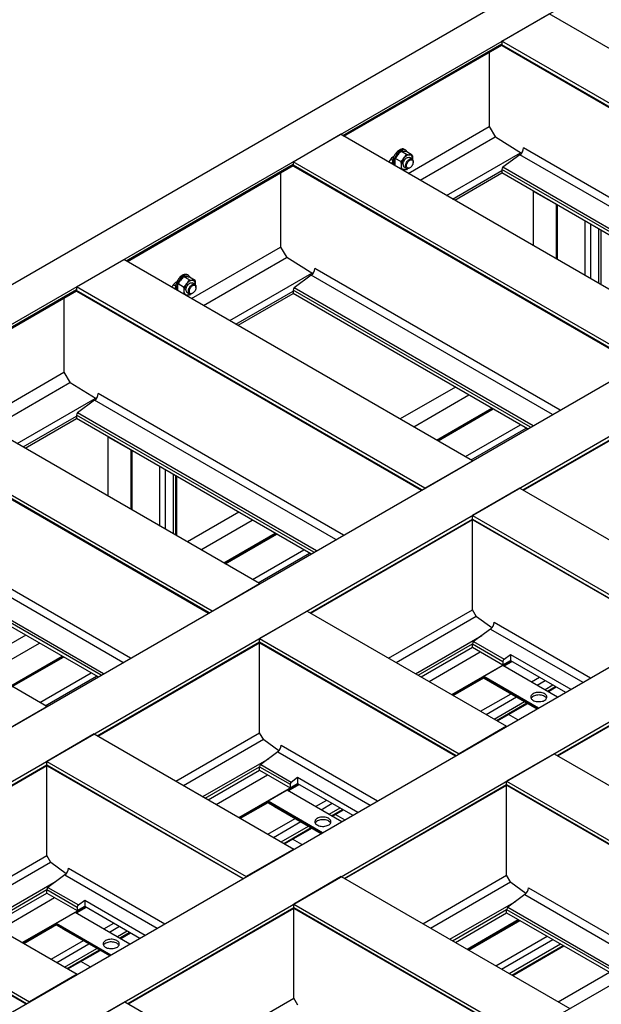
# Model space of a CAD drawing. Header units: millimetres. Extents: x 0 to 25230, y 0 to 17820.
# Tile 71 of 244: x 6201 to 7283, y 12270 to 14102. Entities that reach past the tile are written whole.
import ezdxf

# ---------------------------------------------------------------- set-up
doc = ezdxf.new("R2010")
doc.units = ezdxf.units.MM
doc.linetypes.add('SLD-Sólida', pattern=[0])
doc.layers.add('REFERÊNCIAS', color=9, linetype='SLD-Sólida')

msp = doc.modelspace()

# ---------------------------------------------------------------- linework, layer by layer
at = {"layer": 'REFERÊNCIAS', "linetype": 'SLD-Sólida', "lineweight": 25, "ltscale": 30}
for p, q in [((8167.9, 14752.7), (3614.1, 12123.9)), ((3677.8, 12087.2), (8231.5, 14716)), ((4326, 11712.9), (8879.8, 14341.8)), ((4414.4, 11661.9), (8968.2, 14290.7)), ((7097.7, 14061.4), (7186.1, 14112.5)), ((7834.3, 13738.2), (7186.1, 14112.5)), ((4785.6, 11447.6), (9339.4, 14076.4)), ((6801.8, 13886.1), (7097.7, 14056.9)), ((6804.1, 13884.7), (7097.8, 14054.3)), ((7097.7, 14061.4), (7097.7, 14055)), ((7745.9, 13687.2), (7097.7, 14061.4)), ((7740.4, 13684), (7097.7, 14055)), ((7098.4, 14053.4), (7739.3, 13683.4)), ((7074.4, 14040.8), (7074.4, 13902.7)), ((4874, 11396.6), (9427.8, 14025.4)), ((6923.7, 13815.7), (7074.4, 13902.7)), ((7074.4, 13902.7), (7085.7, 13883.1)), ((6709.5, 13837.3), (6797.9, 13888.4)), ((7446.1, 13514.1), (6797.9, 13888.4)), ((6945.9, 13802.9), (7085.5, 13883.5)), ((7134.2, 13853), (7085.7, 13883.1)), ((7594.2, 13599.6), (7138.1, 13863)), ((6897, 13847.1), (6894.8, 13845.9)), ((6909.9, 13837.7), (6899.5, 13843.7)), ((6920.5, 13850.9), (6910.1, 13856.9)), ((6918.9, 13859), (6916.8, 13860.2)), ((6931.1, 13849.9), (6920.7, 13855.9)), ((6930.7, 13842.4), (6926, 13845.1)), ((6995, 13774.5), (7132.6, 13854)), ((7131.5, 13850.4), (7099.8, 13827.1)), ((7580.1, 13591.5), (7131.5, 13850.4)), ((6398.7, 13653.4), (6709.5, 13832.8)), ((6401.1, 13652.1), (6709.6, 13830.2)), ((6709.5, 13837.3), (6709.5, 13830.9)), ((7357.7, 13463.1), (6709.5, 13837.3)), ((7352.2, 13459.9), (6709.5, 13830.9)), ((6710.2, 13829.2), (7351.1, 13459.3)), ((6891.2, 13842.1), (6890.3, 13841.6)), ((6890.8, 13842.3), (6894.7, 13840.1)), ((6894.5, 13835.9), (6891.6, 13834.2)), ((6894.5, 13835.8), (6891.6, 13834.2)), ((6916, 13827.8), (6920.7, 13825.1)), ((6925.7, 13825.6), (6926.6, 13826.1)), ((6931.5, 13841.7), (6931.6, 13842.6)), ((6931.6, 13842.6), (6931.5, 13841.7)), ((6932.8, 13836.8), (6932.8, 13837.8)), ((7544, 13570.6), (7099.8, 13827.1)), ((6686.2, 13816.7), (6686.2, 13678.6)), ((6922.5, 13824.7), (6920.5, 13822.6)), ((7006.1, 13768.1), (7097.7, 13821)), ((7010, 13765.9), (7097.7, 13816.5)), ((7097.7, 13822.9), (7097.7, 13816.5)), ((7539.4, 13567.9), (7097.7, 13822.9)), ((7533.8, 13564.7), (7097.7, 13816.5)), ((5298.9, 11151.3), (9852.7, 13780.1)), ((7156.2, 13782.7), (7198.6, 13758.2)), ((7156.2, 13782.7), (7156.2, 13681.5)), ((7198.6, 13758.2), (7198.6, 13657)), ((7200.2, 13757.3), (7200.2, 13656.1)), ((7201.3, 13655.5), (7201.3, 13756.7)), ((7252.2, 13727.3), (7252.2, 13626.1)), ((7262.5, 13721.3), (7262.5, 13620.1)), ((7277.3, 13712.8), (7277.3, 13611.6)), ((7281.8, 13710.2), (7281.8, 13609)), ((6520.7, 13583), (6686.2, 13678.6)), ((6686.2, 13678.6), (6697.5, 13659)), ((6306.4, 13604.7), (6394.8, 13655.7)), ((7043.1, 13281.4), (6394.8, 13655.7)), ((6542.9, 13570.2), (6697.3, 13659.4)), ((6745.9, 13628.9), (6697.5, 13659)), ((6514.8, 13625.8), (6512.7, 13627)), ((6592, 13541.9), (6744.4, 13629.9)), ((6743.3, 13626.3), (6711.6, 13603)), ((7191.9, 13367.4), (6743.3, 13626.3)), ((7206, 13375.5), (6749.9, 13638.9)), ((6487.1, 13608.9), (6486.2, 13608.3)), ((6486.8, 13609.1), (6490.7, 13606.8)), ((6492.9, 13613.9), (6490.7, 13612.6)), ((6505.8, 13604.4), (6495.4, 13610.4)), ((6516.5, 13617.6), (6506, 13623.6)), ((6527.1, 13616.7), (6516.6, 13622.7)), ((6526.7, 13609.1), (6521.9, 13611.9)), ((6527.5, 13608.5), (6527.5, 13609.3)), ((6527.5, 13609.3), (6527.5, 13608.4)), ((6002.8, 13424.8), (6306.4, 13600.1)), ((6005.1, 13423.5), (6306.5, 13597.5)), ((6306.4, 13604.7), (6306.4, 13598.2)), ((6954.7, 13230.4), (6306.4, 13604.7)), ((6949.1, 13227.2), (6306.4, 13598.2)), ((6307.2, 13596.6), (6948.1, 13226.6)), ((6490.4, 13602.6), (6488.6, 13601.6)), ((6490.4, 13602.6), (6488.6, 13601.5)), ((6511.6, 13589.5), (6508.9, 13589.8)), ((6511.9, 13594.6), (6516.7, 13591.8)), ((6518.5, 13591.5), (6516.5, 13589.3)), ((6521.7, 13592.3), (6522.5, 13592.8)), ((6528.7, 13603.5), (6528.7, 13604.5)), ((6603.1, 13535.5), (6709.5, 13596.9)), ((6607, 13533.2), (6709.5, 13592.4)), ((6709.5, 13598.8), (6709.5, 13592.4)), ((7151.2, 13343.8), (6709.5, 13598.8)), ((7145.6, 13340.6), (6709.5, 13592.4)), ((7155.8, 13346.5), (6711.6, 13603)), ((6283.2, 13584), (6283.2, 13445.9)), ((6124.7, 13354.4), (6283.2, 13445.9)), ((6283.2, 13445.9), (6294.5, 13426.3)), ((6647.1, 13052.8), (5998.8, 13427.1)), ((6146.9, 13341.6), (6294.3, 13426.7)), ((6342.9, 13396.2), (6294.5, 13426.3)), ((6803, 13142.8), (6346.8, 13406.2)), ((7011.3, 13418.1), (6908.8, 13359)), ((7137.1, 13227.2), (7446.1, 13405.6)), ((7138.1, 13226.6), (7446.4, 13404.5)), ((6196, 13313.3), (6341.4, 13397.2)), ((6340.2, 13393.7), (6308.6, 13370.3)), ((6788.8, 13134.7), (6340.2, 13393.7)), ((6934, 13344.4), (7036.5, 13403.6)), ((6558.7, 13001.8), (5910.4, 13376.1)), ((6553.1, 12998.6), (5910.4, 13369.6)), ((5911.2, 13368), (6552.1, 12998)), ((6752.8, 13113.9), (6308.6, 13370.3)), ((6976.4, 13319.9), (7078.9, 13379.1)), ((6978, 13319), (7080.5, 13378.2)), ((6979.1, 13318.4), (7081.6, 13377.6)), ((6207.1, 13306.9), (6306.4, 13364.2)), ((6211, 13304.6), (6306.4, 13359.7)), ((6306.4, 13366.1), (6306.4, 13359.7)), ((6748.1, 13111.2), (6306.4, 13366.1)), ((6742.5, 13107.9), (6306.4, 13359.7)), ((7030, 13289), (7132.5, 13348.1)), ((7040.4, 13283), (7142.9, 13342.2)), ((6364.9, 13325.9), (6407.4, 13301.4)), ((6364.9, 13325.9), (6364.9, 13215.7)), ((6407.4, 13301.4), (6407.4, 13191.3)), ((6409, 13300.5), (6409, 13190.3)), ((6410, 13189.7), (6410, 13299.9)), ((6954.7, 13230.4), (7043.1, 13281.4)), ((6461, 13270.5), (6461, 13160.3)), ((6471.3, 13264.5), (6471.3, 13154.3)), ((6486, 13256), (6486, 13145.9)), ((6490.6, 13253.4), (6490.6, 13143.2)), ((6492.2, 13252.4), (6492.2, 13142.3)), ((7131.5, 13230.4), (7043.1, 13179.4)), ((7131.5, 13230.4), (7502.7, 13016.1)), ((6251.1, 12824.3), (5602.9, 13198.5)), ((6608.2, 13185.5), (6512.8, 13130.4)), ((6407, 12914.2), (5950.8, 13177.6)), ((6538, 13115.8), (6633.4, 13170.9)), ((6741.1, 12998.6), (7043.1, 13172.9)), ((6742.1, 12998), (7043.3, 13171.9)), ((7043.1, 13179.4), (7414.3, 12965.1)), ((7043.1, 13172.9), (7043.1, 13179.4)), ((7043.1, 13172.9), (7408.7, 12961.9)), ((7043.1, 13004.2), (7043.1, 13171.7)), ((7043.8, 13171.3), (7407.7, 12961.3)), ((6392.9, 12906.1), (5944.2, 13165.1)), ((6352.1, 12882.6), (5910.4, 13137.6)), ((6346.5, 12879.3), (5910.4, 13131.1)), ((6356.8, 12885.3), (5912.6, 13141.7)), ((6580.4, 13091.3), (6675.9, 13146.4)), ((6582.1, 13090.4), (6677.5, 13145.5)), ((6583.1, 13089.8), (6678.5, 13144.9)), ((6634.1, 13060.4), (6729.5, 13115.5)), ((6644.4, 13054.4), (6739.8, 13109.5)), ((6558.7, 13001.8), (6647.1, 13052.8)), ((6735.5, 13001.8), (6647.1, 12950.8)), ((6735.5, 13001.8), (7106.7, 12787.5)), ((6887.2, 12914.2), (7043.1, 13004.2)), ((7050.6, 12991.1), (7043.1, 13004.2)), ((6901.3, 12906.1), (7050.2, 12992)), ((7079, 12970.3), (7050.6, 12991.1)), ((7076.9, 12968.4), (7045.2, 12945)), ((7076.9, 12968.4), (7248.5, 12869.3)), ((7083.5, 12980.9), (7262.6, 12877.5)), ((6212.2, 12956.9), (6116.8, 12901.8)), ((6647.1, 12950.8), (7018.3, 12736.5)), ((6647.1, 12944.3), (6647.1, 12950.8)), ((6937.4, 12885.3), (7060.7, 12956.4)), ((6142, 12887.2), (6237.5, 12942.3)), ((6345.1, 12770), (6647.1, 12944.3)), ((6346.1, 12769.4), (6647.3, 12943.3)), ((6647.1, 12944.3), (7012.7, 12733.3)), ((6647.1, 12775.6), (6647.1, 12943.1)), ((6647.8, 12942.7), (7011.7, 12732.7)), ((6942.1, 12882.6), (7043.1, 12940.9)), ((6947.7, 12879.3), (7043.1, 12934.4)), ((7043.1, 12940.9), (7099.6, 12908.2)), ((7043.1, 12934.4), (7043.1, 12940.9)), ((7043.1, 12934.4), (7099.6, 12901.8)), ((7045.2, 12945), (7101.8, 12912.4)), ((6184.5, 12862.7), (6279.9, 12917.8)), ((6186.1, 12861.8), (6281.5, 12916.9)), ((6187.1, 12861.2), (6282.5, 12916.3)), ((6962.3, 12870.9), (7057.7, 12926)), ((7004.7, 12846.4), (7114.3, 12909.7)), ((7099.6, 12901.8), (7113.8, 12909.9)), ((7101.8, 12912.4), (7113.8, 12921.2)), ((7113.8, 12921.2), (7226, 12856.4)), ((7113.8, 12921.2), (7113.8, 12909.9)), ((7113.8, 12909.9), (7216.3, 12850.8)), ((7064.4, 12880.5), (7099.8, 12900.9)), ((7099.6, 12908.2), (7099.6, 12901.8)), ((7099.8, 12900.9), (7201.4, 12842.2)), ((7101, 12900.2), (7115.9, 12908.7)), ((7102.1, 12899.6), (7116.9, 12908.1)), ((7200.7, 12733.3), (7502.7, 12907.6)), ((7201.7, 12732.7), (7502.9, 12906.5)), ((6238.1, 12831.8), (6333.5, 12886.9)), ((6248.4, 12825.8), (6343.8, 12880.9)), ((7006.3, 12845.5), (7064.4, 12879)), ((7007.4, 12844.9), (7064.5, 12877.8)), ((7064.4, 12880.5), (7166.1, 12821.8)), ((7064.4, 12880.5), (7064.4, 12878.4)), ((7064.4, 12878.4), (7164.3, 12820.8)), ((7065.1, 12876.8), (7163.3, 12820.2)), ((7153.1, 12870.1), (7167.9, 12878.7)), ((7076.5, 12870.3), (7163.3, 12820.2)), ((7163.4, 12864.2), (7178.2, 12872.8)), ((7178.1, 12855.7), (7192.9, 12864.3)), ((7182.7, 12853), (7197.5, 12861.6)), ((7184.3, 12852.1), (7199.1, 12860.7)), ((7058.3, 12815.5), (7114.9, 12848.1)), ((7068.6, 12809.5), (7125.2, 12842.2)), ((6162.7, 12773.2), (6251.1, 12824.3)), ((7083.4, 12801), (7139.9, 12833.7)), ((7087.9, 12798.4), (7144.5, 12831)), ((7089.6, 12797.4), (7146.1, 12830.1)), ((7127.2, 12799.3), (7110, 12809.2)), ((7106.7, 12787.5), (7018.3, 12736.5)), ((6339.5, 12773.2), (6251.1, 12722.2)), ((6339.5, 12773.2), (6710.7, 12558.9)), ((6491.2, 12685.7), (6647.1, 12775.6)), ((6505.4, 12677.5), (6654.2, 12763.4)), ((6654.7, 12762.5), (6647.1, 12775.6)), ((6683, 12741.7), (6654.7, 12762.5)), ((6687.5, 12752.3), (6866.6, 12648.9)), ((6541.4, 12656.7), (6664.7, 12727.8)), ((6680.9, 12739.8), (6649.3, 12716.4)), ((6680.9, 12739.8), (6852.5, 12640.7)), ((7195.1, 12736.5), (7106.7, 12685.5)), ((7195.1, 12736.5), (7620, 12491.2)), ((5942, 12537.3), (6251.1, 12715.8)), ((5943.1, 12536.7), (6251.3, 12714.7)), ((6251.1, 12722.2), (6622.4, 12507.9)), ((6251.1, 12715.8), (6251.1, 12722.2)), ((6251.1, 12715.8), (6616.8, 12504.7)), ((6251.1, 12547), (6251.1, 12714.5)), ((6251.9, 12714.1), (6615.7, 12504.1)), ((6546.1, 12654), (6647.1, 12712.3)), ((6647.1, 12712.3), (6703.7, 12679.6)), ((6647.1, 12705.8), (6647.1, 12712.3)), ((6649.3, 12716.4), (6705.8, 12683.8)), ((6551.7, 12650.7), (6647.1, 12705.8)), ((6566.3, 12642.3), (6661.7, 12697.4)), ((6647.1, 12705.8), (6703.7, 12673.2)), ((6705.8, 12683.8), (6717.8, 12692.6)), ((6717.8, 12692.6), (6830.1, 12627.8)), ((6717.8, 12692.6), (6717.8, 12681.3)), ((6608.7, 12617.8), (6718.3, 12681.1)), ((6699.4, 12668.3), (6719.9, 12680.1)), ((6700.4, 12667.7), (6721, 12679.5)), ((6703.7, 12673.2), (6717.8, 12681.3)), ((6703.7, 12679.6), (6703.7, 12673.2)), ((6717.8, 12681.3), (6820.3, 12622.2)), ((6804.7, 12504.7), (7106.7, 12679)), ((6805.8, 12504.1), (7106.9, 12677.9)), ((7106.7, 12685.5), (7531.6, 12440.2)), ((7106.7, 12679), (7106.7, 12685.5)), ((7106.7, 12679), (7526, 12436.9)), ((7106.7, 12510.3), (7106.7, 12677.8)), ((7107.5, 12677.4), (7525, 12436.3)), ((6662.8, 12648.6), (6698.1, 12669)), ((6698.1, 12669), (6799.8, 12610.3)), ((6610.3, 12616.9), (6662.8, 12647.2)), ((6611.4, 12616.3), (6662.8, 12646)), ((6662.8, 12648.6), (6764.4, 12589.9)), ((6662.8, 12648.6), (6662.8, 12646.6)), ((6662.8, 12646.6), (6762.7, 12588.9)), ((6663.5, 12645), (6761.7, 12588.3)), ((6674.8, 12638.4), (6761.6, 12588.3)), ((6751.4, 12638.3), (6771.9, 12650.1)), ((6761.7, 12632.3), (6782.2, 12644.2)), ((6776.4, 12623.8), (6796.9, 12635.7)), ((6781, 12621.2), (6801.5, 12633)), ((6782.6, 12620.2), (6803.2, 12632.1)), ((6788.3, 12623.5), (6805.4, 12613.6)), ((6662.4, 12586.9), (6713.3, 12616.2)), ((6672.7, 12580.9), (6723.6, 12610.3)), ((6687.4, 12572.4), (6738.3, 12601.8)), ((6692, 12569.8), (6742.9, 12599.1)), ((6693.6, 12568.8), (6744.5, 12598.2)), ((6725.5, 12567.5), (6708.4, 12577.4)), ((6088.2, 12453), (6251.1, 12547)), ((6258.7, 12533.9), (6251.1, 12547)), ((6710.7, 12558.9), (6622.4, 12507.9)), ((5936.5, 12540.6), (6307.7, 12326.2)), ((6102.3, 12444.8), (6258.2, 12534.8)), ((6287, 12513.1), (6258.7, 12533.9)), ((6284.9, 12511.2), (6253.3, 12487.8)), ((6284.9, 12511.2), (6456.5, 12412.2)), ((6291.5, 12523.7), (6470.6, 12420.3)), ((6799.1, 12507.9), (6710.7, 12456.9)), ((6799.1, 12507.9), (7224, 12262.6)), ((6950.8, 12420.3), (7106.7, 12510.3)), ((7114.3, 12497.2), (7106.7, 12510.3)), ((5848.1, 12489.5), (6219.3, 12275.2)), ((6138.4, 12424), (6268.8, 12499.3)), ((6965, 12412.2), (7113.8, 12498.1)), ((7142.6, 12476.4), (7114.3, 12497.2)), ((5848.1, 12483.1), (6213.7, 12272)), ((5848.8, 12481.4), (6212.7, 12271.4)), ((6143, 12421.3), (6251.1, 12483.7)), ((6148.6, 12418.1), (6251.1, 12477.2)), ((6251.1, 12483.7), (6307.7, 12451)), ((6251.1, 12477.2), (6251.1, 12483.7)), ((6251.1, 12477.2), (6307.7, 12444.6)), ((6253.3, 12487.8), (6309.9, 12455.2)), ((7140.5, 12474.5), (7108.9, 12451.1)), ((7140.5, 12474.5), (7365.8, 12344.4)), ((7147.1, 12487), (7379.9, 12352.6)), ((6163.2, 12409.6), (6265.7, 12468.8)), ((6205.7, 12385.1), (6322.3, 12452.5)), ((6307.7, 12444.6), (6321.8, 12452.7)), ((6309.9, 12455.2), (6321.8, 12464)), ((6321.8, 12464), (6434.1, 12399.2)), ((6321.8, 12464), (6321.8, 12452.7)), ((6321.8, 12452.7), (6424.3, 12393.6)), ((6710.7, 12450.4), (6710.7, 12456.9)), ((6710.7, 12456.9), (7135.6, 12211.6)), ((7001, 12391.3), (7124.3, 12462.5)), ((6268.9, 12421.2), (6304.3, 12441.7)), ((6304.3, 12441.7), (6405.9, 12383)), ((6305.5, 12440.9), (6323.9, 12451.5)), ((6306.6, 12440.3), (6325, 12450.9)), ((6307.7, 12451), (6307.7, 12444.6)), ((6401.7, 12272), (6710.7, 12450.4)), ((6402.7, 12271.4), (6711, 12449.3)), ((6710.7, 12450.4), (7130.1, 12208.4)), ((6710.7, 12281.7), (6710.7, 12449.2)), ((6711.5, 12448.8), (7129, 12207.8)), ((7005.7, 12388.6), (7106.7, 12447)), ((7011.3, 12385.4), (7106.7, 12440.5)), ((7106.7, 12440.5), (7106.7, 12447)), ((7106.7, 12447), (7325, 12320.9)), ((7106.7, 12440.5), (7319.5, 12317.7)), ((7108.9, 12451.1), (7329.7, 12323.6)), ((6207.3, 12384.2), (6268.9, 12419.8)), ((6208.3, 12383.6), (6269, 12418.6)), ((6268.9, 12421.2), (6370.6, 12362.6)), ((6268.9, 12421.2), (6268.9, 12419.2)), ((6268.9, 12419.2), (6368.8, 12361.5)), ((6269.6, 12417.6), (6367.8, 12360.9)), ((6357.6, 12410.9), (6375.9, 12421.5)), ((6367.9, 12404.9), (6386.2, 12415.6)), ((7033, 12372.9), (7128.4, 12428)), ((7034.6, 12372), (7130, 12427)), ((7035.6, 12371.4), (7131.1, 12426.4)), ((6281, 12411.1), (6367.8, 12360.9)), ((6382.6, 12396.5), (6401, 12407.1)), ((6387.2, 12393.8), (6405.6, 12404.4)), ((6388.8, 12392.9), (6407.2, 12403.5)), ((7086.6, 12341.9), (7182, 12397)), ((6259.3, 12354.2), (6319.4, 12388.9)), ((6269.6, 12348.2), (6329.7, 12382.9)), ((7096.9, 12336), (7192.4, 12391.1)), ((7111.6, 12327.5), (7207.1, 12382.6)), ((7116.2, 12324.8), (7211.7, 12379.9)), ((7117.9, 12323.9), (7213.3, 12379)), ((6284.3, 12339.7), (6344.4, 12374.4)), ((6288.9, 12337.1), (6349, 12371.8)), ((6290.5, 12336.1), (6350.6, 12370.8)), ((6331.7, 12340.1), (6314.5, 12350)), ((6307.7, 12326.2), (6219.3, 12275.2)), ((7202.7, 12274.9), (7298.1, 12330)), ((6396.1, 12275.2), (6307.7, 12224.2)), ((6396.1, 12275.2), (6821, 12029.9)), ((6547.8, 12187.6), (6710.7, 12281.7)), ((6718.3, 12268.6), (6710.7, 12281.7))]:
    msp.add_line(p, q, dxfattribs=at)
at = {"layer": 'REFERÊNCIAS', "linetype": 'SLD-Sólida', "lineweight": 25, "ltscale": 30, "flags": 128}
for points in [[(6900.4, 13852.7), (6898.9, 13850.6), (6897.6, 13848.4), (6896.5, 13846.1), (6895.6, 13843.7), (6895, 13841.4), (6894.6, 13839.1), (6894.4, 13836.9), (6894.5, 13834.9), (6894.9, 13833), (6895.1, 13832.2)], [(6902.5, 13851.5), (6901, 13849.4), (6899.7, 13847.2), (6898.6, 13844.8), (6897.8, 13842.5), (6897.1, 13840.2), (6896.7, 13837.9), (6896.6, 13835.7), (6896.7, 13833.6), (6897, 13831.8), (6897.3, 13831)], [(6916.8, 13860.2), (6915.7, 13860.7), (6914.2, 13861.1), (6912.6, 13861.1), (6910.9, 13860.8), (6909.1, 13860.1), (6907.3, 13859.2), (6905.4, 13857.9), (6903.7, 13856.4), (6902, 13854.7), (6900.4, 13852.7)], [(6922, 13855.2), (6921.3, 13856.6), (6920.3, 13857.9), (6919.2, 13858.8), (6917.8, 13859.5), (6916.3, 13859.8), (6914.7, 13859.9), (6913, 13859.5), (6911.2, 13858.9), (6909.4, 13858), (6907.6, 13856.7), (6905.8, 13855.2), (6904.1, 13853.5), (6902.5, 13851.5)], [(6913.9, 13832.4), (6914, 13834), (6914.4, 13835.7), (6915, 13837.5), (6915.8, 13839.2), (6916.9, 13840.8), (6918, 13842.2), (6919.3, 13843.4), (6920.6, 13844.4), (6922, 13845.1), (6923.3, 13845.5), (6924.5, 13845.6), (6925.6, 13845.3), (6926, 13845.1)], [(6926.3, 13850.1), (6925, 13850.1), (6923.7, 13849.9), (6922.3, 13849.4), (6921, 13848.7), (6919.6, 13847.8), (6918.2, 13846.7), (6916.9, 13845.4), (6915.6, 13844)], [(6931.6, 13842.6), (6931.5, 13844.1), (6931.2, 13845.6), (6930.8, 13846.8), (6930.1, 13847.9), (6929.4, 13848.8), (6928.5, 13849.5), (6927.4, 13849.9), (6926.3, 13850.1)], [(6910.3, 13830.3), (6910.4, 13828.8), (6910.7, 13827.4), (6911.2, 13826.1), (6911.8, 13825), (6912.5, 13824.2), (6913.5, 13823.5), (6914.5, 13823), (6915.6, 13822.8)], [(6925.7, 13825.6), (6924.4, 13824.9), (6923.1, 13824.6), (6921.9, 13824.6), (6920.8, 13825), (6920, 13825.7), (6919.3, 13826.6), (6918.9, 13827.8), (6918.7, 13829.2), (6918.7, 13830.8), (6919, 13832.5), (6919.6, 13834.3), (6920.4, 13836), (6921.4, 13837.6), (6922.5, 13839.1), (6923.7, 13840.4), (6925.1, 13841.5), (6926.4, 13842.2), (6927.7, 13842.7), (6929, 13842.8), (6930.1, 13842.7), (6931.1, 13842.1), (6931.8, 13841.3), (6932.4, 13840.2), (6932.7, 13838.9), (6932.8, 13837.8)], [(6926.6, 13826.1), (6925.4, 13825.5), (6924.2, 13825.2), (6923.1, 13825.3), (6922.1, 13825.7), (6921.4, 13826.4), (6920.8, 13827.4), (6920.5, 13828.6), (6920.4, 13830), (6920.6, 13831.5), (6921.1, 13833.1), (6921.7, 13834.8), (6922.6, 13836.3), (6923.6, 13837.7), (6924.8, 13839), (6926, 13840), (6927.2, 13840.7), (6928.5, 13841.1), (6929.6, 13841.2), (6930.6, 13841), (6931.5, 13840.4), (6932.2, 13839.6), (6932.6, 13838.5), (6932.8, 13837.1), (6932.7, 13835.7), (6932.4, 13834.1), (6931.9, 13832.5), (6931.1, 13830.9), (6930.1, 13829.4), (6929, 13828), (6927.9, 13826.9), (6926.6, 13826.1)], [(6512.7, 13627), (6511.7, 13627.5), (6510.2, 13627.8), (6508.5, 13627.8), (6506.8, 13627.5), (6505, 13626.9), (6503.2, 13625.9), (6501.4, 13624.7), (6499.6, 13623.2), (6497.9, 13621.4), (6496.3, 13619.5)], [(6517.9, 13622), (6517.2, 13623.4), (6516.3, 13624.6), (6515.1, 13625.6), (6513.8, 13626.2), (6512.3, 13626.6), (6510.7, 13626.6), (6508.9, 13626.3), (6507.1, 13625.6), (6505.3, 13624.7), (6503.5, 13623.5), (6501.7, 13621.9), (6500, 13620.2), (6498.4, 13618.3)], [(6496.3, 13619.5), (6494.8, 13617.4), (6493.6, 13615.1), (6492.5, 13612.8), (6491.6, 13610.5), (6490.9, 13608.1), (6490.5, 13605.8), (6490.4, 13603.6), (6490.5, 13601.6), (6490.7, 13600.3)], [(6498.4, 13618.3), (6497, 13616.1), (6495.7, 13613.9), (6494.6, 13611.6), (6493.7, 13609.2), (6493.1, 13606.9), (6492.7, 13604.6), (6492.5, 13602.4), (6492.6, 13600.4), (6492.8, 13599.1)], [(6509.8, 13599.1), (6509.9, 13600.7), (6510.3, 13602.5), (6510.9, 13604.2), (6511.8, 13605.9), (6512.8, 13607.5), (6514, 13608.9), (6515.2, 13610.2), (6516.6, 13611.2), (6517.9, 13611.9), (6519.2, 13612.3), (6520.4, 13612.3), (6521.5, 13612.1), (6521.9, 13611.9)], [(6522.2, 13616.9), (6521, 13616.9), (6519.6, 13616.6), (6518.3, 13616.2), (6516.9, 13615.5), (6515.5, 13614.6), (6514.1, 13613.5), (6512.8, 13612.2), (6511.6, 13610.8)], [(6521.7, 13592.3), (6520.3, 13591.7), (6519, 13591.4), (6517.8, 13591.4), (6516.8, 13591.7), (6515.9, 13592.4), (6515.2, 13593.4), (6514.8, 13594.6), (6514.6, 13596), (6514.7, 13597.6), (6515, 13599.3), (6515.5, 13601), (6516.3, 13602.7), (6517.3, 13604.4), (6518.4, 13605.8), (6519.7, 13607.1), (6521, 13608.2), (6522.3, 13609), (6523.7, 13609.4), (6524.9, 13609.6), (6526, 13609.4), (6527, 13608.9), (6527.8, 13608.1), (6528.3, 13607), (6528.7, 13605.7), (6528.7, 13604.5)], [(6522.5, 13592.8), (6521.3, 13592.2), (6520.1, 13592), (6519, 13592), (6518.1, 13592.4), (6517.3, 13593.1), (6516.7, 13594.1), (6516.4, 13595.3), (6516.4, 13596.7), (6516.6, 13598.3), (6517, 13599.9), (6517.7, 13601.5), (6518.5, 13603), (6519.5, 13604.5), (6520.7, 13605.7), (6521.9, 13606.7), (6523.2, 13607.4), (6524.4, 13607.8), (6525.6, 13607.9), (6526.6, 13607.7), (6527.4, 13607.1), (6528.1, 13606.3), (6528.5, 13605.2), (6528.7, 13603.9), (6528.7, 13602.4), (6528.4, 13600.8), (6527.8, 13599.2), (6527, 13597.6), (6526.1, 13596.1), (6525, 13594.8), (6523.8, 13593.7), (6522.5, 13592.8)], [(6527.5, 13609.3), (6527.4, 13610.9), (6527.1, 13612.3), (6526.7, 13613.6), (6526.1, 13614.6), (6525.3, 13615.5), (6524.4, 13616.2), (6523.3, 13616.7), (6522.2, 13616.9)], [(6506.3, 13597.1), (6506.4, 13595.5), (6506.6, 13594.1), (6507.1, 13592.9), (6507.7, 13591.8), (6508.5, 13590.9), (6509.4, 13590.2), (6510.4, 13589.8), (6511.6, 13589.5)], [(7076.5, 12870.3), (7076.5, 12870.3), (7076.4, 12870.4)], [(7156, 12848), (7154.5, 12847), (7153.3, 12845.9), (7152.4, 12844.7), (7151.8, 12843.4), (7151.6, 12842.1), (7151.7, 12840.7), (7152.2, 12839.4), (7153, 12838.2), (7154.2, 12837.1), (7155.6, 12836), (7157.3, 12835.1), (7159.2, 12834.4), (7161.3, 12833.8), (7163.5, 12833.4), (7165.7, 12833.3), (7168, 12833.3), (7170.3, 12833.5), (7172.5, 12833.9), (7174.5, 12834.5), (7176.4, 12835.3), (7178, 12836.3), (7179.3, 12837.3), (7180.4, 12838.5), (7181.1, 12839.8), (7181.5, 12841.1), (7181.6, 12842.4), (7181.3, 12843.7), (7180.6, 12845), (7179.6, 12846.2), (7178.3, 12847.3), (7176.8, 12848.3), (7175, 12849.1), (7173, 12849.7), (7170.8, 12850.2), (7168.6, 12850.5), (7166.3, 12850.6), (7164, 12850.4), (7161.8, 12850.1), (7159.7, 12849.6), (7157.7, 12848.9), (7156, 12848)], [(7177.2, 12843.1), (7175.5, 12844), (7173.5, 12844.7), (7171.4, 12845.2), (7169.2, 12845.5), (7166.9, 12845.7), (7164.6, 12845.6), (7162.3, 12845.3), (7160.2, 12844.8), (7158.2, 12844.2), (7156.4, 12843.4), (7154.8, 12842.4), (7153.6, 12841.3), (7152.6, 12840.1), (7152.2, 12839.5)], [(6674.8, 12638.4), (6674.8, 12638.4), (6674.7, 12638.5)], [(6754.3, 12616.2), (6752.9, 12615.2), (6751.6, 12614), (6750.7, 12612.8), (6750.2, 12611.5), (6750, 12610.2), (6750.1, 12608.9), (6750.6, 12607.6), (6751.4, 12606.3), (6752.5, 12605.2), (6754, 12604.2), (6755.6, 12603.3), (6757.5, 12602.5), (6759.6, 12601.9), (6761.8, 12601.6), (6764.1, 12601.4), (6766.4, 12601.4), (6768.7, 12601.6), (6770.8, 12602.1), (6772.9, 12602.7), (6774.7, 12603.5), (6776.3, 12604.4), (6777.7, 12605.5), (6778.8, 12606.7), (6779.5, 12607.9), (6779.9, 12609.2), (6779.9, 12610.5), (6779.6, 12611.9), (6779, 12613.1), (6778, 12614.3), (6776.7, 12615.4), (6775.1, 12616.4), (6773.3, 12617.2), (6771.4, 12617.9), (6769.2, 12618.3), (6767, 12618.6), (6764.7, 12618.7), (6762.4, 12618.6), (6760.2, 12618.2), (6758, 12617.7), (6756.1, 12617), (6754.3, 12616.2)], [(6775.6, 12611.3), (6773.8, 12612.1), (6771.9, 12612.8), (6769.8, 12613.3), (6767.5, 12613.7), (6765.2, 12613.8), (6763, 12613.7), (6760.7, 12613.4), (6758.6, 12613), (6756.6, 12612.3), (6754.8, 12611.5), (6753.2, 12610.5), (6751.9, 12609.4), (6750.9, 12608.2), (6750.6, 12607.6)], [(6281, 12411.1), (6281, 12411.1), (6280.9, 12411.1)], [(6360.5, 12388.8), (6359, 12387.8), (6357.8, 12386.7), (6356.9, 12385.4), (6356.3, 12384.2), (6356.1, 12382.8), (6356.2, 12381.5), (6356.7, 12380.2), (6357.5, 12379), (6358.7, 12377.8), (6360.1, 12376.8), (6361.8, 12375.9), (6363.7, 12375.1), (6365.8, 12374.6), (6368, 12374.2), (6370.2, 12374), (6372.5, 12374.1), (6374.8, 12374.3), (6377, 12374.7), (6379, 12375.3), (6380.9, 12376.1), (6382.5, 12377), (6383.8, 12378.1), (6384.9, 12379.3), (6385.6, 12380.5), (6386, 12381.8), (6386.1, 12383.2), (6385.8, 12384.5), (6385.1, 12385.8), (6384.1, 12387), (6382.9, 12388.1), (6381.3, 12389), (6379.5, 12389.8), (6377.5, 12390.5), (6375.3, 12391), (6373.1, 12391.3), (6370.8, 12391.3), (6368.5, 12391.2), (6366.3, 12390.9), (6364.2, 12390.4), (6362.2, 12389.7), (6360.5, 12388.8)], [(6381.7, 12383.9), (6380, 12384.8), (6378, 12385.5), (6375.9, 12386), (6373.7, 12386.3), (6371.4, 12386.4), (6369.1, 12386.4), (6366.8, 12386.1), (6364.7, 12385.6), (6362.7, 12384.9), (6360.9, 12384.1), (6359.3, 12383.2), (6358.1, 12382.1), (6357.1, 12380.9), (6356.7, 12380.2)]]:
    msp.add_lwpolyline(points, dxfattribs=at)
at = {"layer": 'REFERÊNCIAS', "linetype": 'SLD-Sólida', "lineweight": 25, "ltscale": 900}
for centre, radius, start, end in [((7099.4, 14054.8), 1.74, 173.3167, 235.3712), ((7121.2, 13863.8), 16.9, 307.4869, 357.1256), ((6903.9, 13831.6), 17, 122.6348, 163.1577), ((6933.3, 13829.3), 23, 140.2279, 177.3607), ((6711.2, 13830.7), 1.74, 173.3167, 235.3712), ((6918.8, 13831.9), 4.95, 173.8709, 234.8169), ((7103.2, 13822.6), 5.56, 127.4869, 177.1256), ((6915.8, 13832.9), 10.1, 268.9144, 305.6081), ((6733, 13639.7), 16.9, 307.4869, 357.1256), ((6499.8, 13598.4), 16.9, 122.6053, 159.8722), ((6529.3, 13596), 23, 140.2279, 177.3607), ((6308.1, 13598), 1.74, 173.3167, 235.3712), ((6514.7, 13598.6), 4.95, 173.8709, 234.8169), ((6511.8, 13599.6), 10.1, 268.9144, 305.6081), ((6715, 13598.5), 5.56, 127.4869, 177.1256), ((6330, 13407), 16.9, 307.4869, 357.1256), ((6312, 13365.9), 5.56, 127.4869, 177.1256), ((7044.8, 13172.7), 1.74, 173.3167, 235.3712), ((7066.6, 12981.8), 16.9, 307.4869, 357.1256), ((6648.8, 12944.1), 1.74, 173.3167, 235.3712), ((7048.6, 12940.6), 5.56, 127.4869, 177.1256), ((7105.2, 12907.9), 5.56, 127.4869, 177.1256), ((7066.1, 12878.2), 1.71, 173.4489, 235.2389), ((7173, 12835), 9.11, 29.0161, 62.6326), ((6670.6, 12753.2), 16.9, 307.4869, 357.1256), ((6252.8, 12715.5), 1.74, 173.3167, 235.3712), ((6652.7, 12712), 5.56, 127.4869, 177.1256), ((6709.2, 12679.4), 5.56, 127.4869, 177.1256), ((7108.4, 12678.8), 1.74, 173.3167, 235.3712), ((6664.5, 12646.4), 1.71, 173.4489, 235.2389), ((6771.4, 12603.2), 9.11, 29.0161, 62.6326), ((6274.7, 12524.6), 16.9, 307.4869, 357.1256), ((6256.7, 12483.4), 5.56, 127.4869, 177.1256), ((7130.3, 12487.8), 16.9, 307.4869, 357.1256), ((6313.2, 12450.8), 5.56, 127.4869, 177.1256), ((6712.5, 12450.2), 1.74, 173.3167, 235.3712), ((7112.3, 12446.7), 5.56, 127.4869, 177.1256), ((6270.6, 12419), 1.71, 173.4489, 235.2389), ((6377.5, 12375.8), 9.11, 29.0161, 62.6326)]:
    msp.add_arc(centre, radius, start, end, dxfattribs=at)
for centre in [(7078.7, 12873.1), (6677, 12641.2), (6283.2, 12413.8)]:
    msp.add_ellipse(centre, major_axis=(15, -5.5), ratio=0.138377, start_param=3.449412, end_param=3.581109, dxfattribs=at)
at = {"layer": 'REFERÊNCIAS', "linetype": 'SLD-Sólida', "lineweight": 25, "ltscale": 30}
for points, knots in [([(6899, 13836.9), (6899.1, 13838), (6899.1, 13840.4), (6899.3, 13842.6), (6899.5, 13843.7)], [0, 0, 0, 0, 0.498791, 1, 1, 1, 1]), ([(6904.3, 13850.5), (6903.5, 13849.4), (6901.7, 13847.2), (6900.2, 13844.9), (6899.5, 13843.7)], [0, 0, 0, 0, 0.4987908, 1, 1, 1, 1]), ([(6910.1, 13856.9), (6909.1, 13855.9), (6907.1, 13853.8), (6905.2, 13851.6), (6904.3, 13850.5)], [0, 0, 0, 0, 0.498963, 1, 1, 1, 1]), ([(6909.9, 13837.7), (6910.9, 13838.7), (6912.9, 13840.7), (6914.7, 13842.9), (6915.6, 13844)], [0, 0, 0, 0, 0.498963, 1, 1, 1, 1]), ([(6914.9, 13856.7), (6914.1, 13856.7), (6912.3, 13856.9), (6910.8, 13856.9), (6910.1, 13856.9)], [0, 0, 0, 0, 0.498791, 1, 1, 1, 1]), ([(6920.7, 13855.9), (6919.7, 13856.1), (6917.7, 13856.4), (6915.9, 13856.6), (6914.9, 13856.7)], [0, 0, 0, 0, 0.498963, 1, 1, 1, 1]), ([(6915.6, 13844), (6916.5, 13845.1), (6918.2, 13847.4), (6919.8, 13849.7), (6920.5, 13850.9)], [0, 0, 0, 0, 0.498791, 1, 1, 1, 1]), ([(6920.5, 13850.9), (6921.5, 13850.7), (6923.5, 13850.4), (6925.3, 13850.2), (6926.3, 13850.1)], [0, 0, 0, 0, 0.498963, 1, 1, 1, 1]), ([(6926.3, 13850.1), (6927.1, 13850.1), (6928.9, 13849.9), (6930.4, 13849.9), (6931.1, 13849.9)], [0, 0, 0, 0, 0.498791, 1, 1, 1, 1]), ([(6931.1, 13849.9), (6931.2, 13848.7), (6931.5, 13846.2), (6931.5, 13843.8), (6931.6, 13842.6)], [0, 0, 0, 0, 0.498963, 1, 1, 1, 1]), ([(6899.5, 13829.6), (6899.4, 13830.2), (6899.1, 13832.7), (6899.1, 13835.1), (6899, 13836.9)], [0, 0, 0, 0, 0.251673, 1, 1, 1, 1]), ([(6909.9, 13837.7), (6910, 13836.4), (6910.3, 13833.9), (6910.3, 13831.5), (6910.3, 13830.3)], [0, 0, 0, 0, 0.498963, 1, 1, 1, 1]), ([(6910.3, 13830.3), (6910.3, 13828.6), (6910.2, 13826.3), (6910, 13824.1), (6909.9, 13823.5)], [0, 0, 0, 0, 0.748327, 1, 1, 1, 1]), ([(6915.6, 13822.8), (6914.7, 13822.9), (6913, 13823.1), (6911.1, 13823.3), (6910.2, 13823.5)], [0, 0, 0, 0, 0.528686, 1, 1, 1, 1]), ([(6920.5, 13822.6), (6919.8, 13822.6), (6918.2, 13822.6), (6916.5, 13822.7), (6915.6, 13822.8)], [0, 0, 0, 0, 0.498963, 1, 1, 1, 1]), ([(6495, 13603.6), (6495, 13604.8), (6495, 13607.1), (6495.3, 13609.3), (6495.4, 13610.4)], [0, 0, 0, 0, 0.498791, 1, 1, 1, 1]), ([(6500.3, 13617.3), (6499.4, 13616.2), (6497.7, 13613.9), (6496.2, 13611.6), (6495.4, 13610.4)], [0, 0, 0, 0, 0.4987908, 1, 1, 1, 1]), ([(6506, 13623.6), (6505, 13622.6), (6503, 13620.6), (6501.2, 13618.4), (6500.3, 13617.3)], [0, 0, 0, 0, 0.498963, 1, 1, 1, 1]), ([(6505.8, 13604.4), (6506.8, 13605.4), (6508.9, 13607.5), (6510.7, 13609.7), (6511.6, 13610.8)], [0, 0, 0, 0, 0.498963, 1, 1, 1, 1]), ([(6510.9, 13623.4), (6510, 13623.5), (6508.3, 13623.6), (6506.8, 13623.6), (6506, 13623.6)], [0, 0, 0, 0, 0.498791, 1, 1, 1, 1]), ([(6516.6, 13622.7), (6515.6, 13622.8), (6513.6, 13623.1), (6511.8, 13623.3), (6510.9, 13623.4)], [0, 0, 0, 0, 0.498963, 1, 1, 1, 1]), ([(6511.6, 13610.8), (6512.5, 13611.9), (6514.2, 13614.1), (6515.7, 13616.4), (6516.5, 13617.6)], [0, 0, 0, 0, 0.498791, 1, 1, 1, 1]), ([(6516.5, 13617.6), (6517.5, 13617.5), (6519.5, 13617.2), (6521.3, 13617), (6522.2, 13616.9)], [0, 0, 0, 0, 0.498963, 1, 1, 1, 1]), ([(6522.2, 13616.9), (6523.1, 13616.8), (6524.8, 13616.7), (6526.3, 13616.7), (6527.1, 13616.7)], [0, 0, 0, 0, 0.498791, 1, 1, 1, 1]), ([(6527.1, 13616.7), (6527.2, 13615.4), (6527.4, 13612.9), (6527.5, 13610.5), (6527.5, 13609.3)], [0, 0, 0, 0, 0.498963, 1, 1, 1, 1]), ([(6495.3, 13597.7), (6495.3, 13597.8), (6495.1, 13599.9), (6495, 13601.8), (6495, 13603.6)], [0, 0, 0, 0, 0.0802713, 1, 1, 1, 1]), ([(6505.8, 13604.4), (6506, 13603.2), (6506.2, 13600.7), (6506.3, 13598.3), (6506.3, 13597.1)], [0, 0, 0, 0, 0.498963, 1, 1, 1, 1]), ([(6506.3, 13597.1), (6506.2, 13595.3), (6506.2, 13593.4), (6506, 13591.6), (6506, 13591.5)], [0, 0, 0, 0, 0.9197287, 1, 1, 1, 1]), ([(6516.5, 13589.3), (6515.7, 13589.3), (6514.2, 13589.3), (6512.5, 13589.5), (6511.6, 13589.5)], [0, 0, 0, 0, 0.498963, 1, 1, 1, 1])]:
    msp.add_open_spline(points, degree=3, knots=knots, dxfattribs=at)

doc.saveas('drawing.dxf')
